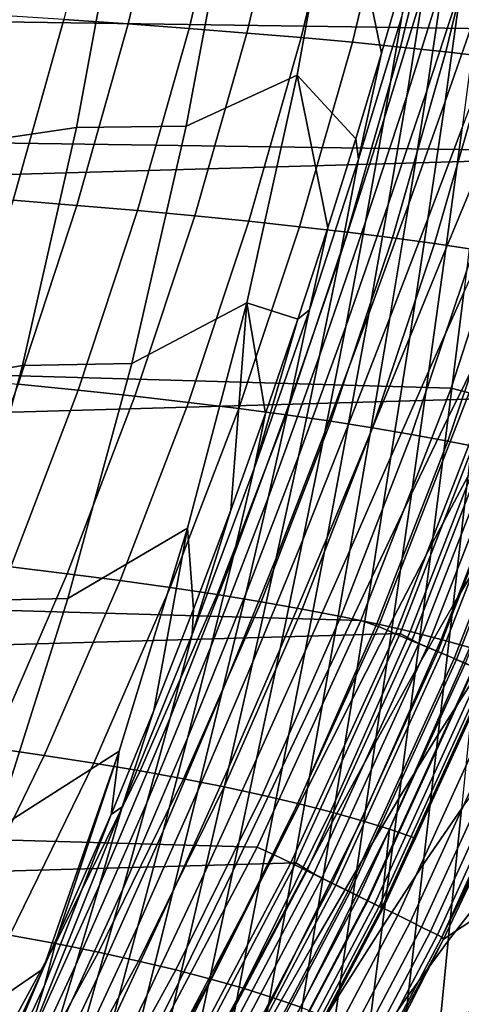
# Model space of a CAD drawing. Header units: metres. Extents: x -166 to 33, y -71 to 34.
# Tile 232 of 256: x 28.82 to 30.41, y -7.52 to -3.97. Entities that reach past the tile are written whole.
import ezdxf

# ---------------------------------------------------------------- set-up
doc = ezdxf.new("R2010")
doc.units = ezdxf.units.M
doc.layers.add('solid_12208131', color=7, linetype='CONTINUOUS')

msp = doc.modelspace()

# ---------------------------------------------------------------- linework, layer by layer
at = {"layer": 'solid_12208131'}
for points in [[(0.290573, -4.470582, 136.199997), (31.03216, -3.594096, 136.199997), (31.212185, -2.70363, 136.199997), (0.06018, -3.591479, 136.199997)], [(30.774506, -4.01032, 136.449997), (0.213965, -3.572897, 136.449997), (0.117929, -3.131644, 136.449997), (30.883003, -3.572325, 136.449997)], [(29.213499, -3.988567, 159.904129), (29.370043, -3.327683, 159.920792), (29.137293, -3.314281, 161.694214), (28.981981, -3.972506, 161.676132)], [(29.432739, -4.004811, 158.132675), (29.5905, -3.341239, 158.147964), (29.370043, -3.327683, 159.920792), (29.213499, -3.988567, 159.904129)], [(29.422348, -4.356629, 45.169918), (29.583382, -3.494369, 45.146896), (29.970623, -3.346088, 49.148979), (29.821489, -4.172413, 49.169231)], [(29.640053, -4.021254, 156.362), (29.799011, -3.354961, 156.3759), (29.5905, -3.341239, 158.147964), (29.432739, -4.004811, 158.132675)], [(29.835787, -4.037912, 154.592285), (29.995926, -3.368862, 154.604828), (29.799011, -3.354961, 156.3759), (29.640053, -4.021254, 156.362)], [(29.970623, -3.346088, 49.148979), (30.12546, -4.093637, 52.628113), (30.03227, -4.402665, 52.270771), (29.821489, -4.172413, 49.169231)], [(29.970623, -3.346088, 49.148979), (30.211758, -3.795532, 52.986755), (30.12546, -4.093637, 52.628113)], [(30.0203, -4.054801, 152.8237), (30.181608, -3.382955, 152.834915), (29.995926, -3.368862, 154.604828), (29.835787, -4.037912, 154.592285)], [(30.193956, -4.071936, 151.056412), (30.356415, -3.397254, 151.066299), (30.181608, -3.382955, 152.834915), (30.0203, -4.054801, 152.8237)], [(30.357117, -4.089332, 149.290573), (30.520712, -3.41177, 149.299164), (30.356415, -3.397254, 151.066299), (30.193956, -4.071936, 151.056412)], [(30.278025, -3.862657, 53.950039), (30.404896, -3.428222, 54.571449), (30.348627, -3.826575, 54.678173), (30.216066, -4.248252, 54.068748)], [(30.348627, -3.826575, 54.678173), (30.467173, -3.437056, 55.293251), (30.412457, -3.850704, 55.389832), (30.287985, -4.228953, 54.786564)], [(30.510141, -4.107004, 147.526337), (30.67486, -3.426518, 147.533661), (30.520712, -3.41177, 149.299164), (30.357117, -4.089332, 149.290573)], [(29.187241, -3.498125, 41.13443), (29.027449, -4.361535, 41.158489), (28.586512, -4.426228, 37.145504), (28.749479, -3.550089, 37.119671)], [(29.187241, -3.498125, 41.13443), (29.583382, -3.494369, 45.146896), (29.422348, -4.356629, 45.169918), (29.027449, -4.361535, 41.158489)], [(30.197826, -3.962179, 53.207817), (30.335115, -3.480989, 53.83437), (30.278025, -3.862657, 53.950039), (30.135284, -4.329639, 53.335484)], [(30.412457, -3.850704, 55.389832), (30.524391, -3.503909, 55.997211), (30.471926, -3.931415, 56.082722), (30.353861, -4.268402, 55.486813)], [(30.653692, -4.444589, 136.449997), (0.322451, -4.010863, 136.449997), (0.213965, -3.572897, 136.449997), (30.774506, -4.01032, 136.449997)], [(0.57061, -5.334953, 136.199997), (30.801682, -4.473136, 136.199997), (31.03216, -3.594096, 136.199997), (0.290573, -4.470582, 136.199997)], [(30.12546, -4.093637, 52.628113), (30.211758, -3.795532, 52.986755), (30.197826, -3.962179, 53.207817), (30.042236, -4.475296, 52.588577)], [(30.216066, -4.248252, 54.068748), (30.348627, -3.826575, 54.678173), (30.287985, -4.228953, 54.786564), (30.149738, -4.638151, 54.189301)], [(30.135284, -4.329639, 53.335484), (30.278025, -3.862657, 53.950039), (30.216066, -4.248252, 54.068748), (30.067938, -4.701248, 53.466465)], [(30.287985, -4.228953, 54.786564), (30.412457, -3.850704, 55.389832), (30.353861, -4.268402, 55.486813), (30.223421, -4.635715, 54.895432)], [(30.353861, -4.268402, 55.486813), (30.471926, -3.931415, 56.082722), (30.416092, -4.362816, 56.167667), (30.291824, -4.690367, 55.583206)], [(28.798891, -4.62298, 161.654617), (28.981981, -3.972506, 161.676132), (28.737841, -3.956614, 163.448486), (28.556229, -4.60449, 163.425293)], [(30.042236, -4.475296, 52.588577), (30.197826, -3.962179, 53.207817), (30.135284, -4.329639, 53.335484), (29.974611, -4.827405, 52.728428)], [(29.028954, -4.641665, 159.884277), (29.213499, -3.988567, 159.904129), (28.981981, -3.972506, 161.676132), (28.798891, -4.62298, 161.654617)], [(29.246759, -4.660564, 158.114487), (29.432739, -4.004811, 158.132675), (29.213499, -3.988567, 159.904129), (29.028954, -4.641665, 159.884277)], [(29.452658, -4.679695, 156.345444), (29.640053, -4.021254, 156.362), (29.432739, -4.004811, 158.132675), (29.246759, -4.660564, 158.114487)], [(30.37579, -5.300132, 136.449997), (0.443236, -4.445048, 136.449997), (0.322451, -4.010863, 136.449997), (30.653692, -4.444589, 136.449997)], [(29.646996, -4.699076, 154.577347), (29.835787, -4.037912, 154.592285), (29.640053, -4.021254, 156.362), (29.452658, -4.679695, 156.345444)], [(29.830133, -4.718724, 152.810349), (30.0203, -4.054801, 152.8237), (29.835787, -4.037912, 154.592285), (29.646996, -4.699076, 154.577347)], [(30.00243, -4.738659, 151.044632), (30.193956, -4.071936, 151.056412), (30.0203, -4.054801, 152.8237), (29.830133, -4.718724, 152.810349)], [(30.164249, -4.758898, 149.280334), (30.357117, -4.089332, 149.290573), (30.193956, -4.071936, 151.056412), (30.00243, -4.738659, 151.044632)], [(30.416092, -4.362816, 56.167667), (30.529169, -4.065119, 56.755299), (30.476776, -4.508459, 56.828171), (30.357342, -4.798143, 56.251408)], [(30.03227, -4.402665, 52.270771), (30.12546, -4.093637, 52.628113), (30.042236, -4.475296, 52.588577)], [(30.315948, -4.779459, 147.517624), (30.510141, -4.107004, 147.526337), (30.357117, -4.089332, 149.290573), (30.164249, -4.758898, 149.280334)], [(30.45789, -4.800361, 145.756668), (30.653393, -4.124969, 145.763885), (30.510141, -4.107004, 147.526337), (30.315948, -4.779459, 147.517624)], [(29.226337, -5.211446, 45.197937), (29.422348, -4.356629, 45.169918), (29.821489, -4.172413, 49.169231), (29.63994, -4.99209, 49.193882)], [(29.821489, -4.172413, 49.169231), (29.931768, -4.722178, 51.915009), (29.823534, -5.051757, 51.56115), (29.63994, -4.99209, 49.193882)], [(29.821489, -4.172413, 49.169231), (30.03227, -4.402665, 52.270771), (29.931768, -4.722178, 51.915009)], [(30.067938, -4.701248, 53.466465), (30.216066, -4.248252, 54.068748), (30.149738, -4.638151, 54.189301), (29.996284, -5.077448, 53.599464)], [(30.149738, -4.638151, 54.189301), (30.287985, -4.228953, 54.786564), (30.223421, -4.635715, 54.895432), (30.079487, -5.032782, 54.310406)], [(30.223421, -4.635715, 54.895432), (30.353861, -4.268402, 55.486813), (30.291824, -4.690367, 55.583206), (30.155376, -5.047131, 55.003693)], [(29.027449, -4.361535, 41.158489), (29.422348, -4.356629, 45.169918), (29.226337, -5.211446, 45.197937), (28.832941, -5.217609, 41.187782)], [(29.974611, -4.827405, 52.728428), (30.135284, -4.329639, 53.335484), (30.067938, -4.701248, 53.466465), (29.902309, -5.183893, 52.871853)], [(29.027449, -4.361535, 41.158489), (28.832941, -5.217609, 41.187782), (28.388142, -5.29483, 37.176949), (28.586512, -4.426228, 37.145504)], [(30.291824, -4.690367, 55.583206), (30.416092, -4.362816, 56.167667), (30.357342, -4.798143, 56.251408), (30.226816, -5.116646, 55.678307)], [(29.931768, -4.722178, 51.915009), (30.03227, -4.402665, 52.270771), (30.042236, -4.475296, 52.588577), (29.86611, -5.018363, 51.977291)], [(30.050367, -6.136236, 136.449997), (0.721051, -5.300353, 136.449997), (0.443236, -4.445048, 136.449997), (30.37579, -5.300132, 136.449997)], [(30.719809, -4.457277, 136.454514), (30.441139, -5.316383, 136.454514), (30.37579, -5.300132, 136.449997), (30.653692, -4.444589, 136.449997)], [(0.899233, -6.181189, 136.199997), (30.521599, -5.337344, 136.199997), (30.801682, -4.473136, 136.199997), (0.57061, -5.334953, 136.199997)], [(29.86611, -5.018363, 51.977291), (30.042236, -4.475296, 52.588577), (29.974611, -4.827405, 52.728428), (29.793903, -5.354081, 52.129395)], [(30.357342, -4.798143, 56.251408), (30.476776, -4.508459, 56.828171), (30.422024, -4.955228, 56.899647), (30.296185, -5.237263, 56.333614)], [(28.816633, -5.285662, 159.861465), (29.028954, -4.641665, 159.884277), (28.798891, -4.62298, 161.654617), (28.588245, -5.264391, 161.629883)], [(29.032789, -5.307177, 158.093582), (29.246759, -4.660564, 158.114487), (29.028954, -4.641665, 159.884277), (28.816633, -5.285662, 159.861465)], [(29.996284, -5.077448, 53.599464), (30.149738, -4.638151, 54.189301), (30.079487, -5.032782, 54.310406), (29.920755, -5.458738, 53.733089)], [(30.079487, -5.032782, 54.310406), (30.223421, -4.635715, 54.895432), (30.155376, -5.047131, 55.003693), (30.005754, -5.432465, 54.430889)], [(29.237061, -5.328956, 156.326416), (29.452658, -4.679695, 156.345444), (29.246759, -4.660564, 158.114487), (29.032789, -5.307177, 158.093582)], [(29.429796, -5.351019, 154.560165), (29.646996, -4.699076, 154.577347), (29.452658, -4.679695, 156.345444), (29.237061, -5.328956, 156.326416)], [(29.611351, -5.373387, 152.795013), (29.830133, -4.718724, 152.810349), (29.646996, -4.699076, 154.577347), (29.429796, -5.351019, 154.560165)], [(29.902309, -5.183893, 52.871853), (30.067938, -4.701248, 53.466465), (29.996284, -5.077448, 53.599464), (29.825811, -5.545269, 53.017475)], [(30.155376, -5.047131, 55.003693), (30.291824, -4.690367, 55.583206), (30.226816, -5.116646, 55.678307), (30.084337, -5.463263, 55.110573)], [(30.422024, -4.955228, 56.899647), (30.537632, -4.70176, 57.468185), (30.487394, -5.158274, 57.527767), (30.365337, -5.405418, 56.969208)], [(29.782085, -5.396081, 151.031097), (30.00243, -4.738659, 151.044632), (29.830133, -4.718724, 152.810349), (29.611351, -5.373387, 152.795013)], [(29.942362, -5.419121, 149.268585), (30.164249, -4.758898, 149.280334), (30.00243, -4.738659, 151.044632), (29.782085, -5.396081, 151.031097)], [(29.823534, -5.051757, 51.56115), (29.931768, -4.722178, 51.915009), (29.86611, -5.018363, 51.977291)], [(30.092537, -5.442528, 147.507614), (30.315948, -4.779459, 147.517624), (30.164249, -4.758898, 149.280334), (29.942362, -5.419121, 149.268585)], [(30.232973, -5.466321, 145.748367), (30.45789, -4.800361, 145.756668), (30.315948, -4.779459, 147.517624), (30.092537, -5.442528, 147.507614)], [(30.226816, -5.116646, 55.678307), (30.357342, -4.798143, 56.251408), (30.296185, -5.237263, 56.333614), (30.15938, -5.547094, 55.771736)], [(30.364025, -5.490522, 143.990891), (30.590429, -4.82162, 143.997498), (30.45789, -4.800361, 145.756668), (30.232973, -5.466321, 145.748367)], [(29.793903, -5.354081, 52.129395), (29.974611, -4.827405, 52.728428), (29.902309, -5.183893, 52.871853), (29.717203, -5.694418, 52.285332)], [(30.486046, -5.515152, 142.235138), (30.713923, -4.843256, 142.240097), (30.590429, -4.82162, 143.997498), (30.364025, -5.490522, 143.990891)], [(30.296185, -5.237263, 56.333614), (30.422024, -4.955228, 56.899647), (30.365337, -5.405418, 56.969208), (30.233068, -5.680176, 56.413708)], [(28.99564, -6.057341, 45.230915), (29.226337, -5.211446, 45.197937), (29.63994, -4.99209, 49.193882), (29.426235, -5.803797, 49.2229)], [(29.63994, -4.99209, 49.193882), (29.582193, -5.739265, 50.860233), (29.448347, -6.095904, 50.513538), (29.426235, -5.803797, 49.2229)], [(29.63994, -4.99209, 49.193882), (29.707155, -5.390907, 51.209442), (29.582193, -5.739265, 50.860233)], [(29.63994, -4.99209, 49.193882), (29.823534, -5.051757, 51.56115), (29.707155, -5.390907, 51.209442)], [(29.667212, -5.589405, 51.374599), (29.86611, -5.018363, 51.977291), (29.793903, -5.354081, 52.129395), (29.591059, -5.907794, 51.53891)], [(29.823534, -5.051757, 51.56115), (29.86611, -5.018363, 51.977291), (29.667212, -5.589405, 51.374599)], [(29.920755, -5.458738, 53.733089), (30.079487, -5.032782, 54.310406), (30.005754, -5.432465, 54.430889), (29.841782, -5.845497, 53.866081)], [(29.707155, -5.390907, 51.209442), (29.823534, -5.051757, 51.56115), (29.667212, -5.589405, 51.374599)], [(30.005754, -5.432465, 54.430889), (30.155376, -5.047131, 55.003693), (30.084337, -5.463263, 55.110573), (29.929037, -5.837286, 54.549904)], [(29.825811, -5.545269, 53.017475), (29.996284, -5.077448, 53.599464), (29.920755, -5.458738, 53.733089), (29.745525, -5.912108, 53.163799)], [(30.084337, -5.463263, 55.110573), (30.226816, -5.116646, 55.678307), (30.15938, -5.547094, 55.771736), (30.010874, -5.883951, 55.215645)], [(30.365337, -5.405418, 56.969208), (30.487394, -5.158274, 57.527767), (30.435593, -5.617941, 57.584911), (30.307055, -5.859158, 57.036034)], [(29.717203, -5.694418, 52.285332), (29.902309, -5.183893, 52.871853), (29.825811, -5.545269, 53.017475), (29.636459, -6.039953, 52.443638)], [(28.832941, -5.217609, 41.187782), (28.604004, -6.064889, 41.222256), (28.154663, -6.154396, 37.213959), (28.388142, -5.29483, 37.176949)], [(28.832941, -5.217609, 41.187782), (29.226337, -5.211446, 45.197937), (28.99564, -6.057341, 45.230915), (28.604004, -6.064889, 41.222256)], [(30.15938, -5.547094, 55.771736), (30.296185, -5.237263, 56.333614), (30.233068, -5.680176, 56.413708), (30.089985, -5.981719, 55.862846)], [(29.677811, -6.951823, 136.449997), (1.046403, -6.136241, 136.449997), (0.721051, -5.300353, 136.449997), (30.050367, -6.136236, 136.449997)], [(28.79108, -5.943331, 158.069992), (29.032789, -5.307177, 158.093582), (28.816633, -5.285662, 159.861465), (28.576786, -5.919245, 159.835739)], [(28.993515, -5.967712, 156.304947), (29.237061, -5.328956, 156.326416), (29.032789, -5.307177, 158.093582), (28.79108, -5.943331, 158.069992)], [(30.441139, -5.316383, 136.454514), (30.113888, -6.158094, 136.454514), (30.050367, -6.136236, 136.449997), (30.37579, -5.300132, 136.449997)], [(30.113888, -6.158094, 136.454514), (30.441139, -5.316383, 136.454514), (30.503803, -5.338751, 136.46817), (30.175175, -6.184005, 136.46817)], [(1.275384, -7.006285, 136.199997), (30.192905, -6.183378, 136.199997), (30.521599, -5.337344, 136.199997), (0.899233, -6.181189, 136.199997)], [(29.184441, -5.992412, 154.540802), (29.429796, -5.351019, 154.560165), (29.237061, -5.328956, 156.326416), (28.993515, -5.967712, 156.304947)], [(29.36421, -6.017453, 152.77771), (29.611351, -5.373387, 152.795013), (29.429796, -5.351019, 154.560165), (29.184441, -5.992412, 154.540802)], [(30.175175, -6.184005, 136.46817), (30.503803, -5.338751, 136.46817), (30.564144, -5.360291, 136.490723), (30.234192, -6.208956, 136.490723)], [(30.25996, -6.218982, 136.195221), (30.590618, -5.368935, 136.195221), (30.521599, -5.337344, 136.199997), (30.192905, -6.183378, 136.199997)], [(29.533182, -6.042859, 151.015823), (29.782085, -5.396081, 151.031097), (29.611351, -5.373387, 152.795013), (29.36421, -6.017453, 152.77771)], [(29.591059, -5.907794, 51.53891), (29.793903, -5.354081, 52.129395), (29.717203, -5.694418, 52.285332), (29.510637, -6.231054, 51.707314)], [(30.234192, -6.208956, 136.490723), (30.564144, -5.360291, 136.490723), (30.621052, -5.380605, 136.521744), (30.28985, -6.232486, 136.521744)], [(30.328562, -6.248004, 136.180923), (30.660765, -5.393986, 136.180923), (30.590618, -5.368935, 136.195221), (30.25996, -6.218982, 136.195221)], [(30.28985, -6.232486, 136.521744), (30.621052, -5.380605, 136.521744), (30.673471, -5.399317, 136.560669), (30.34112, -6.254162, 136.560669)], [(29.582193, -5.739265, 50.860233), (29.707155, -5.390907, 51.209442), (29.667212, -5.589405, 51.374599), (29.443304, -6.186445, 50.781143)], [(29.691717, -6.068651, 149.25531), (29.942362, -5.419121, 149.268585), (29.782085, -5.396081, 151.031097), (29.533182, -6.042859, 151.015823)], [(29.840174, -6.094854, 147.496323), (30.092537, -5.442528, 147.507614), (29.942362, -5.419121, 149.268585), (29.691717, -6.068651, 149.25531)], [(30.233068, -5.680176, 56.413708), (30.365337, -5.405418, 56.969208), (30.307055, -5.859158, 57.036034), (30.168346, -6.127052, 56.490776)], [(30.394955, -6.276091, 136.157333), (30.728649, -5.41823, 136.157333), (30.660765, -5.393986, 136.180923), (30.328562, -6.248004, 136.180923)], [(30.34112, -6.254162, 136.560669), (30.673471, -5.399317, 136.560669), (30.72044, -5.416083, 136.606796), (30.387056, -6.273583, 136.606796)], [(30.435593, -5.617941, 57.584911), (30.554436, -5.404292, 58.135891), (30.507889, -5.871681, 58.181602), (30.382639, -6.080657, 57.639362)], [(30.387056, -6.273583, 136.606796), (30.72044, -5.416083, 136.606796), (30.761089, -5.430593, 136.659241), (30.426813, -6.290391, 136.659241)], [(30.458076, -6.302794, 136.124847), (30.793192, -5.441279, 136.124847), (30.728649, -5.41823, 136.157333), (30.394955, -6.276091, 136.157333)], [(29.841782, -5.845497, 53.866081), (30.005754, -5.432465, 54.430889), (29.929037, -5.837286, 54.549904), (29.759865, -6.237828, 53.99752)], [(29.97891, -6.12149, 145.738998), (30.232973, -5.466321, 145.748367), (30.092537, -5.442528, 147.507614), (29.840174, -6.094854, 147.496323)], [(29.745525, -5.912108, 53.163799), (29.920755, -5.458738, 53.733089), (29.841782, -5.845497, 53.866081), (29.661861, -6.284844, 53.309479)], [(29.929037, -5.837286, 54.549904), (30.084337, -5.463263, 55.110573), (30.010874, -5.883951, 55.215645), (29.849934, -6.247064, 54.666981)], [(30.108282, -6.148583, 143.983429), (30.364025, -5.490522, 143.990891), (30.232973, -5.466321, 145.748367), (29.97891, -6.12149, 145.738998)], [(30.22864, -6.176155, 142.229538), (30.486046, -5.515152, 142.235138), (30.364025, -5.490522, 143.990891), (30.108282, -6.148583, 143.983429)], [(30.340338, -6.204229, 140.477264), (30.599388, -5.54023, 140.481033), (30.486046, -5.515152, 142.235138), (30.22864, -6.176155, 142.229538)], [(29.636459, -6.039953, 52.443638), (29.825811, -5.545269, 53.017475), (29.745525, -5.912108, 53.163799), (29.552046, -6.391335, 52.602722)], [(30.010874, -5.883951, 55.215645), (30.15938, -5.547094, 55.771736), (30.089985, -5.981719, 55.862846), (29.935478, -6.309215, 55.318199)], [(30.443726, -6.232828, 138.726562), (30.704403, -5.565778, 138.728531), (30.599388, -5.54023, 140.481033), (30.340338, -6.204229, 140.477264)], [(29.443304, -6.186445, 50.781143), (29.667212, -5.589405, 51.374599), (29.591059, -5.907794, 51.53891), (29.363968, -6.486669, 50.957508)], [(30.307055, -5.859158, 57.036034), (30.435593, -5.617941, 57.584911), (30.382639, -6.080657, 57.639362), (30.247623, -6.316331, 57.099842)], [(29.510637, -6.231054, 51.707314), (29.717203, -5.694418, 52.285332), (29.636459, -6.039953, 52.443638), (29.426363, -6.559836, 51.87825)], [(30.089985, -5.981719, 55.862846), (30.233068, -5.680176, 56.413708), (30.168346, -6.127052, 56.490776), (30.018988, -6.420733, 55.950645)], [(29.448347, -6.095904, 50.513538), (29.582193, -5.739265, 50.860233), (29.443304, -6.186445, 50.781143)], [(28.730549, -6.892831, 45.26881), (28.99564, -6.057341, 45.230915), (29.426235, -5.803797, 49.2229), (29.180635, -6.606212, 49.256252)], [(29.426235, -5.803797, 49.2229), (29.305405, -6.459738, 50.16946), (29.151779, -6.83486, 49.830154), (29.180635, -6.606212, 49.256252)], [(29.426235, -5.803797, 49.2229), (29.448347, -6.095904, 50.513538), (29.305405, -6.459738, 50.16946)], [(29.661861, -6.284844, 53.309479), (29.841782, -5.845497, 53.866081), (29.759865, -6.237828, 53.99752), (29.575321, -6.663603, 53.453526)], [(29.759865, -6.237828, 53.99752), (29.929037, -5.837286, 54.549904), (29.849934, -6.247064, 54.666981), (29.675621, -6.635535, 54.126888)], [(29.849934, -6.247064, 54.666981), (30.010874, -5.883951, 55.215645), (29.935478, -6.309215, 55.318199), (29.768942, -6.661833, 54.781338)], [(30.168346, -6.127052, 56.490776), (30.307055, -5.859158, 57.036034), (30.247623, -6.316331, 57.099842), (30.102495, -6.577756, 56.564491)], [(30.382639, -6.080657, 57.639362), (30.507889, -5.871681, 58.181602), (30.4606, -6.34163, 58.224812), (30.328968, -6.546285, 57.69096)], [(29.363968, -6.486669, 50.957508), (29.591059, -5.907794, 51.53891), (29.510637, -6.231054, 51.707314), (29.280634, -6.792033, 51.138214)], [(29.552046, -6.391335, 52.602722), (29.745525, -5.912108, 53.163799), (29.661861, -6.284844, 53.309479), (29.464348, -6.749059, 52.761154)], [(28.72237, -6.594679, 156.281097), (28.993515, -5.967712, 156.304947), (28.79108, -5.943331, 158.069992), (28.521975, -6.567746, 158.043793)], [(28.91128, -6.621964, 154.519287), (29.184441, -5.992412, 154.540802), (28.993515, -5.967712, 156.304947), (28.72237, -6.594679, 156.281097)], [(29.935478, -6.309215, 55.318199), (30.089985, -5.981719, 55.862846), (30.018988, -6.420733, 55.950645), (29.858505, -6.739313, 55.417152)], [(29.089064, -6.649625, 152.758484), (29.36421, -6.017453, 152.77771), (29.184441, -5.992412, 154.540802), (28.91128, -6.621964, 154.519287)], [(29.256077, -6.677689, 150.998856), (29.533182, -6.042859, 151.015823), (29.36421, -6.017453, 152.77771), (29.089064, -6.649625, 152.758484)], [(28.604004, -6.064889, 41.222256), (28.99564, -6.057341, 45.230915), (28.730549, -6.892831, 45.26881), (28.340925, -6.901916, 41.261871)], [(29.412676, -6.706181, 149.24057), (29.691717, -6.068651, 149.25531), (29.533182, -6.042859, 151.015823), (29.256077, -6.677689, 150.998856)], [(29.426363, -6.559836, 51.87825), (29.636459, -6.039953, 52.443638), (29.552046, -6.391335, 52.602722), (29.338566, -6.894864, 52.050045)], [(29.305405, -6.459738, 50.16946), (29.448347, -6.095904, 50.513538), (29.443304, -6.186445, 50.781143), (29.192156, -6.807507, 50.197556)], [(29.559219, -6.735126, 147.483765), (29.840174, -6.094854, 147.496323), (29.691717, -6.068651, 149.25531), (29.412676, -6.706181, 149.24057)], [(29.696066, -6.764549, 145.728592), (29.97891, -6.12149, 145.738998), (29.840174, -6.094854, 147.496323), (29.559219, -6.735126, 147.483765)], [(30.247623, -6.316331, 57.099842), (30.382639, -6.080657, 57.639362), (30.328968, -6.546285, 57.69096), (30.187519, -6.77678, 57.160431)], [(29.823568, -6.794476, 143.975128), (30.108282, -6.148583, 143.983429), (29.97891, -6.12149, 145.738998), (29.696066, -6.764549, 145.728592)], [(30.018988, -6.420733, 55.950645), (30.168346, -6.127052, 56.490776), (30.102495, -6.577756, 56.564491), (29.946901, -6.863987, 56.034756)], [(29.25868, -7.745795, 136.449997), (1.418947, -6.95174, 136.449997), (1.046403, -6.136241, 136.449997), (29.677811, -6.951823, 136.449997)], [(30.113888, -6.158094, 136.454514), (29.7388, -6.979676, 136.454514), (29.677811, -6.951823, 136.449997), (30.050367, -6.136236, 136.449997)], [(29.7388, -6.979676, 136.454514), (30.113888, -6.158094, 136.454514), (30.175175, -6.184005, 136.46817), (29.798517, -7.009037, 136.46817)], [(29.942078, -6.824932, 142.223312), (30.22864, -6.176155, 142.229538), (30.108282, -6.148583, 143.983429), (29.823568, -6.794476, 143.975128)], [(1.698042, -7.808147, 136.199997), (29.816605, -7.008286, 136.199997), (30.192905, -6.183378, 136.199997), (1.275384, -7.006285, 136.199997)], [(29.192156, -6.807507, 50.197556), (29.443304, -6.186445, 50.781143), (29.363968, -6.486669, 50.957508), (29.110533, -7.088832, 50.385719)], [(29.798517, -7.009037, 136.46817), (30.175175, -6.184005, 136.46817), (30.234192, -6.208956, 136.490723), (29.85602, -7.037311, 136.490723)], [(29.881014, -7.048676, 136.195221), (30.25996, -6.218982, 136.195221), (30.192905, -6.183378, 136.199997), (29.816605, -7.008286, 136.199997)], [(30.051945, -6.855943, 140.473083), (30.340338, -6.204229, 140.477264), (30.22864, -6.176155, 142.229538), (29.942078, -6.824932, 142.223312)], [(29.280634, -6.792033, 51.138214), (29.510637, -6.231054, 51.707314), (29.426363, -6.559836, 51.87825), (29.193663, -7.103255, 51.321617)], [(29.575321, -6.663603, 53.453526), (29.759865, -6.237828, 53.99752), (29.675621, -6.635535, 54.126888), (29.48654, -7.04817, 53.595367)], [(29.85602, -7.037311, 136.490723), (30.234192, -6.208956, 136.490723), (30.28985, -6.232486, 136.521744), (29.910252, -7.063975, 136.521744)], [(29.947857, -7.081564, 136.180923), (30.328562, -6.248004, 136.180923), (30.25996, -6.218982, 136.195221), (29.881014, -7.048676, 136.195221)], [(29.910252, -7.063975, 136.521744), (30.28985, -6.232486, 136.521744), (30.34112, -6.254162, 136.560669), (29.960207, -7.088538, 136.560669)], [(30.153522, -6.887533, 138.724396), (30.443726, -6.232828, 138.726562), (30.340338, -6.204229, 140.477264), (30.051945, -6.855943, 140.473083)], [(30.153522, -6.887533, 138.724396), (30.247187, -6.919669, 136.977173), (30.50946, -6.332639, 136.977356), (30.443726, -6.232828, 138.726562)], [(29.675621, -6.635535, 54.126888), (29.849934, -6.247064, 54.666981), (29.768942, -6.661833, 54.781338), (29.589563, -7.038663, 54.253342)], [(30.012545, -7.113392, 136.157333), (30.394955, -6.276091, 136.157333), (30.328562, -6.248004, 136.180923), (29.947857, -7.081564, 136.180923)], [(29.960207, -7.088538, 136.560669), (30.34112, -6.254162, 136.560669), (30.387056, -6.273583, 136.606796), (30.004967, -7.110545, 136.606796)], [(30.004967, -7.110545, 136.606796), (30.387056, -6.273583, 136.606796), (30.426813, -6.290391, 136.659241), (30.043703, -7.129591, 136.659241)], [(29.464348, -6.749059, 52.761154), (29.661861, -6.284844, 53.309479), (29.575321, -6.663603, 53.453526), (29.373856, -7.113271, 52.917873)], [(29.768942, -6.661833, 54.781338), (29.935478, -6.309215, 55.318199), (29.858505, -6.739313, 55.417152), (29.686417, -7.081899, 54.891808)], [(30.074045, -7.143652, 136.124847), (30.458076, -6.302794, 136.124847), (30.394955, -6.276091, 136.157333), (30.012545, -7.113392, 136.157333)], [(30.043703, -7.129591, 136.659241), (30.426813, -6.290391, 136.659241), (30.459654, -6.304276, 136.717056), (30.075701, -7.145324, 136.717056)], [(30.131378, -7.171862, 136.083969), (30.51692, -6.327687, 136.083969), (30.458076, -6.302794, 136.124847), (30.074045, -7.143652, 136.124847)], [(30.075701, -7.145324, 136.717056), (30.459654, -6.304276, 136.717056), (30.484974, -6.314981, 136.779175), (30.100372, -7.157454, 136.779175)], [(30.102495, -6.577756, 56.564491), (30.247623, -6.316331, 57.099842), (30.187519, -6.77678, 57.160431), (30.036028, -7.032111, 56.634621)], [(30.100372, -7.157454, 136.779175), (30.484974, -6.314981, 136.779175), (30.502306, -6.322308, 136.844452), (30.11726, -7.165757, 136.844452)], [(30.11726, -7.165757, 136.844452), (30.502306, -6.322308, 136.844452), (30.51133, -6.326123, 136.911667), (30.126053, -7.17008, 136.911667)], [(30.126053, -7.17008, 136.911667), (30.51133, -6.326123, 136.911667), (30.247187, -6.919669, 136.977173)], [(30.183624, -7.197568, 136.03537), (30.570543, -6.350372, 136.03537), (30.51692, -6.327687, 136.083969), (30.131378, -7.171862, 136.083969)], [(30.51133, -6.326123, 136.911667), (30.50946, -6.332639, 136.977356), (30.247187, -6.919669, 136.977173)], [(30.328968, -6.546285, 57.69096), (30.4606, -6.34163, 58.224812), (30.412962, -6.814046, 58.26532), (30.275009, -7.014719, 57.739468)], [(30.229952, -7.220362, 135.979797), (30.61809, -6.370486, 135.979797), (30.570543, -6.350372, 136.03537), (30.183624, -7.197568, 136.03537)], [(30.269617, -7.239879, 135.918152), (30.6588, -6.387708, 135.918152), (30.61809, -6.370486, 135.979797), (30.229952, -7.220362, 135.979797)], [(29.338566, -6.894864, 52.050045), (29.552046, -6.391335, 52.602722), (29.464348, -6.749059, 52.761154), (29.247591, -7.236692, 52.221172)], [(30.301987, -7.255806, 135.85144), (30.692022, -6.401763, 135.85144), (30.6588, -6.387708, 135.918152), (30.269617, -7.239879, 135.918152)], [(30.326546, -7.267889, 135.780701), (30.717228, -6.412427, 135.780701), (30.692022, -6.401763, 135.85144), (30.301987, -7.255806, 135.85144)], [(30.342899, -7.275937, 135.707077), (30.734013, -6.419528, 135.707077), (30.717228, -6.412427, 135.780701), (30.326546, -7.267889, 135.780701)], [(29.858505, -6.739313, 55.417152), (30.018988, -6.420733, 55.950645), (29.946901, -6.863987, 56.034756), (29.780495, -7.174075, 55.512081)], [(30.342899, -7.275937, 135.707077), (30.739923, -6.42837, 135.632736), (30.734013, -6.419528, 135.707077)], [(30.342899, -7.275937, 135.707077), (30.550476, -6.858632, 135.632751), (30.739923, -6.42837, 135.632736)], [(29.151779, -6.83486, 49.830154), (29.305405, -6.459738, 50.16946), (29.192156, -6.807507, 50.197556)], [(29.110533, -7.088832, 50.385719), (29.363968, -6.486669, 50.957508), (29.280634, -6.792033, 51.138214), (29.025211, -7.375584, 50.578453)], [(30.187519, -6.77678, 57.160431), (30.328968, -6.546285, 57.69096), (30.275009, -7.014719, 57.739468), (30.127205, -7.240381, 57.217533)], [(29.193663, -7.103255, 51.321617), (29.426363, -6.559836, 51.87825), (29.338566, -6.894864, 52.050045), (29.103333, -7.421138, 51.505947)], [(29.946901, -6.863987, 56.034756), (30.102495, -6.577756, 56.564491), (30.036028, -7.032111, 56.634621), (29.874273, -7.311275, 56.114906)], [(28.610985, -7.238517, 154.495651), (28.91128, -6.621964, 154.519287), (28.72237, -6.594679, 156.281097), (28.424286, -7.208704, 156.254913)], [(28.431356, -7.716439, 45.311581), (28.730549, -6.892831, 45.26881), (29.180635, -6.606212, 49.256252), (28.906639, -7.390349, 49.298065)], [(28.786587, -7.268742, 152.737366), (29.089064, -6.649625, 152.758484), (28.91128, -6.621964, 154.519287), (28.610985, -7.238517, 154.495651)], [(29.180635, -6.606212, 49.256252), (28.958149, -7.275893, 49.402687), (28.906639, -7.390349, 49.298065)], [(29.180635, -6.606212, 49.256252), (29.151779, -6.83486, 49.830154), (28.958149, -7.275893, 49.402687)], [(28.951447, -7.299406, 150.98024), (29.256077, -6.677689, 150.998856), (29.089064, -6.649625, 152.758484), (28.786587, -7.268742, 152.737366)], [(29.373856, -7.113271, 52.917873), (29.575321, -6.663603, 53.453526), (29.48654, -7.04817, 53.595367), (29.281221, -7.483735, 53.072258)], [(29.48654, -7.04817, 53.595367), (29.675621, -6.635535, 54.126888), (29.589563, -7.038663, 54.253342), (29.396029, -7.438603, 53.7341)], [(29.589563, -7.038663, 54.253342), (29.768942, -6.661833, 54.781338), (29.686417, -7.081899, 54.891808), (29.502028, -7.447569, 54.375618)], [(30.412962, -6.814046, 58.26532), (30.541164, -6.639419, 58.793774), (30.499611, -7.117122, 58.824314), (30.365322, -7.288896, 58.302773)], [(29.105921, -7.330538, 149.224396), (29.412676, -6.706181, 149.24057), (29.256077, -6.677689, 150.998856), (28.951447, -7.299406, 150.98024)], [(29.250364, -7.362164, 147.469986), (29.559219, -6.735126, 147.483765), (29.412676, -6.706181, 149.24057), (29.105921, -7.330538, 149.224396)], [(29.247591, -7.236692, 52.221172), (29.464348, -6.749059, 52.761154), (29.373856, -7.113271, 52.917873), (29.153915, -7.585487, 52.390511)], [(29.385134, -7.394313, 145.717178), (29.696066, -6.764549, 145.728592), (29.559219, -6.735126, 147.483765), (29.250364, -7.362164, 147.469986)], [(29.510584, -7.427012, 143.966034), (29.823568, -6.794476, 143.975128), (29.696066, -6.764549, 145.728592), (29.385134, -7.394313, 145.717178)], [(29.686417, -7.081899, 54.891808), (29.858505, -6.739313, 55.417152), (29.780495, -7.174075, 55.512081), (29.602922, -7.507073, 54.997921)], [(29.025211, -7.375584, 50.578453), (29.280634, -6.792033, 51.138214), (29.193663, -7.103255, 51.321617), (28.936497, -7.668548, 50.774033)], [(29.627064, -7.46029, 142.216492), (29.942078, -6.824932, 142.223312), (29.823568, -6.794476, 143.975128), (29.510584, -7.427012, 143.966034)], [(30.036028, -7.032111, 56.634621), (30.187519, -6.77678, 57.160431), (30.127205, -7.240381, 57.217533), (29.969446, -7.489974, 56.700855)], [(29.192156, -6.807507, 50.197556), (29.110533, -7.088832, 50.385719), (28.82865, -7.712405, 49.824062)], [(29.151779, -6.83486, 49.830154), (29.192156, -6.807507, 50.197556), (28.82865, -7.712405, 49.824062), (28.911531, -7.450608, 49.624477)], [(28.958149, -7.275893, 49.402687), (29.151779, -6.83486, 49.830154), (28.911531, -7.450608, 49.624477)], [(29.734922, -7.494173, 140.468506), (30.051945, -6.855943, 140.473083), (29.942078, -6.824932, 142.223312), (29.627064, -7.46029, 142.216492)], [(30.275009, -7.014719, 57.739468), (30.412962, -6.814046, 58.26532), (30.365322, -7.288896, 58.302773), (30.221142, -7.485928, 57.78447)], [(29.780495, -7.174075, 55.512081), (29.946901, -6.863987, 56.034756), (29.874273, -7.311275, 56.114906), (29.702028, -7.613271, 55.602684)], [(29.834509, -7.528689, 138.722015), (30.153522, -6.887533, 138.724396), (30.051945, -6.855943, 140.473083), (29.734922, -7.494173, 140.468506)], [(30.342899, -7.275937, 135.707077), (30.348682, -7.28345, 135.632751), (30.550476, -6.858632, 135.632751)], [(30.677675, -7.065948, 131.609192), (30.550476, -6.858632, 135.632751), (30.348682, -7.28345, 135.632751)], [(29.103333, -7.421138, 51.505947), (29.338566, -6.894864, 52.050045), (29.247591, -7.236692, 52.221172), (29.009941, -7.746294, 51.689606)], [(29.834509, -7.528689, 138.722015), (29.926268, -7.563689, 136.976959), (30.12417, -7.17508, 136.977081), (30.153522, -6.887533, 138.724396)], [(30.12417, -7.17508, 136.977081), (30.247187, -6.919669, 136.977173), (30.153522, -6.887533, 138.724396)], [(30.126053, -7.17008, 136.911667), (30.247187, -6.919669, 136.977173), (30.12417, -7.17508, 136.977081)], [(28.794245, -8.515811, 136.449997), (1.83813, -7.745797, 136.449997), (1.418947, -6.95174, 136.449997), (29.25868, -7.745795, 136.449997)], [(29.7388, -6.979676, 136.454514), (29.317173, -7.778518, 136.454514), (29.25868, -7.745795, 136.449997), (29.677811, -6.951823, 136.449997)], [(29.317173, -7.778518, 136.454514), (29.7388, -6.979676, 136.454514), (29.798517, -7.009037, 136.46817), (29.375126, -7.811228, 136.46817)], [(2.165964, -8.584951, 136.199997), (29.393778, -7.810048, 136.199997), (29.816605, -7.008286, 136.199997), (1.698042, -7.808147, 136.199997)], [(29.375126, -7.811228, 136.46817), (29.798517, -7.009037, 136.46817), (29.85602, -7.037311, 136.490723), (29.430931, -7.842726, 136.490723)], [(29.455036, -7.855369, 136.195221), (29.881014, -7.048676, 136.195221), (29.816605, -7.008286, 136.199997), (29.393778, -7.810048, 136.199997)], [(30.127205, -7.240381, 57.217533), (30.275009, -7.014719, 57.739468), (30.221142, -7.485928, 57.78447), (30.067089, -7.707107, 57.270679)], [(29.281221, -7.483735, 53.072258), (29.48654, -7.04817, 53.595367), (29.396029, -7.438603, 53.7341), (29.186953, -7.860523, 53.223339)], [(29.396029, -7.438603, 53.7341), (29.589563, -7.038663, 54.253342), (29.502028, -7.447569, 54.375618), (29.304104, -7.835309, 53.86837)], [(29.430931, -7.842726, 136.490723), (29.85602, -7.037311, 136.490723), (29.910252, -7.063975, 136.521744), (29.483561, -7.872431, 136.521744)], [(29.519903, -7.892006, 136.180923), (29.947857, -7.081564, 136.180923), (29.881014, -7.048676, 136.195221), (29.455036, -7.855369, 136.195221)], [(29.874273, -7.311275, 56.114906), (30.036028, -7.032111, 56.634621), (29.969446, -7.489974, 56.700855), (29.801636, -7.762441, 56.190758)], [(28.82865, -7.712405, 49.824062), (29.110533, -7.088832, 50.385719), (29.025211, -7.375584, 50.578453), (28.742395, -7.979934, 50.028435)], [(29.502028, -7.447569, 54.375618), (29.686417, -7.081899, 54.891808), (29.602922, -7.507073, 54.997921), (29.413599, -7.862041, 54.49321)], [(29.483561, -7.872431, 136.521744), (29.910252, -7.063975, 136.521744), (29.960207, -7.088538, 136.560669), (29.53204, -7.899795, 136.560669)], [(29.58268, -7.927463, 136.157333), (30.012545, -7.113392, 136.157333), (29.947857, -7.081564, 136.180923), (29.519903, -7.892006, 136.180923)], [(29.53204, -7.899795, 136.560669), (29.960207, -7.088538, 136.560669), (30.004967, -7.110545, 136.606796), (29.575478, -7.924312, 136.606796)], [(30.677675, -7.065948, 131.609192), (30.348682, -7.28345, 135.632751), (30.134676, -7.702623, 135.632767), (30.354769, -7.719986, 131.61261)], [(30.494661, -7.824343, 127.528214), (30.821894, -7.161463, 127.521851), (30.677675, -7.065948, 131.609192), (30.354769, -7.719986, 131.61261)], [(28.936497, -7.668548, 50.774033), (29.193663, -7.103255, 51.321617), (29.103333, -7.421138, 51.505947), (28.844595, -7.968601, 50.970619)], [(29.153915, -7.585487, 52.390511), (29.373856, -7.113271, 52.917873), (29.281221, -7.483735, 53.072258), (29.058203, -7.940993, 52.557392)], [(29.575478, -7.924312, 136.606796), (30.004967, -7.110545, 136.606796), (30.043703, -7.129591, 136.659241), (29.61307, -7.94553, 136.659241)], [(29.642365, -7.961173, 136.124847), (30.074045, -7.143652, 136.124847), (30.012545, -7.113392, 136.157333), (29.58268, -7.927463, 136.157333)], [(30.499611, -7.117122, 58.824314), (30.458294, -7.596865, 58.851925), (30.318024, -7.766118, 58.336811), (30.365322, -7.288896, 58.302773)], [(29.61307, -7.94553, 136.659241), (30.043703, -7.129591, 136.659241), (30.075701, -7.145324, 136.717056), (29.644123, -7.963058, 136.717056)], [(29.698002, -7.992598, 136.083969), (30.131378, -7.171862, 136.083969), (30.074045, -7.143652, 136.124847), (29.642365, -7.961173, 136.124847)], [(29.644123, -7.963058, 136.717056), (30.075701, -7.145324, 136.717056), (30.100372, -7.157454, 136.779175), (29.668066, -7.976572, 136.779175)], [(29.668066, -7.976572, 136.779175), (30.100372, -7.157454, 136.779175), (30.11726, -7.165757, 136.844452), (29.684454, -7.985822, 136.844452)], [(29.602922, -7.507073, 54.997921), (29.780495, -7.174075, 55.512081), (29.702028, -7.613271, 55.602684), (29.51907, -7.937094, 55.099339)], [(29.684454, -7.985822, 136.844452), (30.11726, -7.165757, 136.844452), (30.126053, -7.17008, 136.911667), (29.692987, -7.990638, 136.911667)], [(29.692987, -7.990638, 136.911667), (30.126053, -7.17008, 136.911667), (29.926268, -7.563689, 136.976959)], [(29.748705, -8.021235, 136.03537), (30.183624, -7.197568, 136.03537), (30.131378, -7.171862, 136.083969), (29.698002, -7.992598, 136.083969)], [(30.126053, -7.17008, 136.911667), (30.12417, -7.17508, 136.977081), (29.926268, -7.563689, 136.976959)], [(29.793661, -8.046627, 135.979797), (30.229952, -7.220362, 135.979797), (30.183624, -7.197568, 136.03537), (29.748705, -8.021235, 136.03537)], [(29.832155, -8.068368, 135.918167), (30.269617, -7.239879, 135.918152), (30.229952, -7.220362, 135.979797), (29.793661, -8.046627, 135.979797)], [(29.009941, -7.746294, 51.689606), (29.247591, -7.236692, 52.221172), (29.153915, -7.585487, 52.390511), (28.913944, -8.078911, 51.871403)], [(29.863569, -8.086111, 135.85144), (30.301987, -7.255806, 135.85144), (30.269617, -7.239879, 135.918152), (29.832155, -8.068368, 135.918167)], [(29.887402, -8.099573, 135.780701), (30.326546, -7.267889, 135.780701), (30.301987, -7.255806, 135.85144), (29.863569, -8.086111, 135.85144)], [(29.969446, -7.489974, 56.700855), (30.127205, -7.240381, 57.217533), (30.067089, -7.707107, 57.270679), (29.903185, -7.951323, 56.762672)], [(28.620039, -7.906871, 150.959991), (28.951447, -7.299406, 150.98024), (28.786587, -7.268742, 152.737366), (28.45752, -7.87367, 152.714432)], [(28.906639, -7.390349, 49.298065), (28.958149, -7.275893, 49.402687), (28.911531, -7.450608, 49.624477), (28.59939, -8.113403, 49.062279)], [(28.772203, -7.940578, 149.206802), (29.105921, -7.330538, 149.224396), (28.951447, -7.299406, 150.98024), (28.620039, -7.906871, 150.959991)], [(29.903273, -8.108537, 135.707077), (30.342899, -7.275937, 135.707077), (30.326546, -7.267889, 135.780701), (29.887402, -8.099573, 135.780701)], [(29.903273, -8.108537, 135.707077), (30.348682, -7.28345, 135.632751), (30.342899, -7.275937, 135.707077)], [(29.903273, -8.108537, 135.707077), (30.134676, -7.702623, 135.632767), (30.348682, -7.28345, 135.632751)], [(30.365322, -7.288896, 58.302773), (30.318024, -7.766118, 58.336811), (30.167736, -7.959849, 57.825569), (30.221142, -7.485928, 57.78447)], [(28.914364, -7.974822, 147.455017), (29.250364, -7.362164, 147.469986), (29.105921, -7.330538, 149.224396), (28.772203, -7.940578, 149.206802)], [(29.702028, -7.613271, 55.602684), (29.874273, -7.311275, 56.114906), (29.801636, -7.762441, 56.190758), (29.623672, -8.056724, 55.688572)], [(29.046879, -8.00963, 145.704773), (29.385134, -7.394313, 145.717178), (29.250364, -7.362164, 147.469986), (28.914364, -7.974822, 147.455017)], [(30.536448, -7.711325, 78.115265), (30.665054, -7.357931, 78.309906), (30.417101, -8.011756, 79.160324), (30.282969, -8.345714, 78.947464)], [(28.431356, -7.716439, 45.311581), (28.906639, -7.390349, 49.298065), (28.714863, -7.804404, 48.931286)], [(28.714863, -7.804404, 48.931286), (28.906639, -7.390349, 49.298065), (28.59939, -8.113403, 49.062279)], [(28.742395, -7.979934, 50.028435), (29.025211, -7.375584, 50.578453), (28.936497, -7.668548, 50.774033), (28.653004, -8.254045, 50.235806)], [(29.170097, -8.045034, 143.956146), (29.510584, -7.427012, 143.966034), (29.385134, -7.394313, 145.717178), (29.046879, -8.00963, 145.704773)], [(28.844595, -7.968601, 50.970619), (29.103333, -7.421138, 51.505947), (29.009941, -7.746294, 51.689606), (28.74975, -8.276417, 51.166523)], [(29.186953, -7.860523, 53.223339), (29.396029, -7.438603, 53.7341), (29.304104, -7.835309, 53.86837), (29.091335, -8.244097, 53.369682)], [(29.28437, -8.081063, 142.209076), (29.627064, -7.46029, 142.216492), (29.510584, -7.427012, 143.966034), (29.170097, -8.045034, 143.956146)], [(28.59939, -8.113403, 49.062279), (28.911531, -7.450608, 49.624477), (28.82865, -7.712405, 49.824062), (28.516359, -8.355184, 49.272842)], [(29.304104, -7.835309, 53.86837), (29.502028, -7.447569, 54.375618), (29.413599, -7.862041, 54.49321), (29.21137, -8.238057, 53.997631)], [(29.390045, -8.117748, 140.463531), (29.734922, -7.494173, 140.468506), (29.627064, -7.46029, 142.216492), (29.28437, -8.081063, 142.209076)], [(30.523489, -7.875877, 76.92334), (30.637161, -7.476579, 77.100189), (30.41254, -8.0783, 77.919495), (30.292706, -8.460741, 77.724602)], [(29.058203, -7.940993, 52.557392), (29.281221, -7.483735, 53.072258), (29.186953, -7.860523, 53.223339), (28.960955, -8.303295, 52.720779)], [(29.413599, -7.862041, 54.49321), (29.602922, -7.507073, 54.997921), (29.51907, -7.937094, 55.099339), (29.324921, -8.28179, 54.605732)], [(29.487471, -8.155119, 138.719437), (29.834509, -7.528689, 138.722015), (29.734922, -7.494173, 140.468506), (29.390045, -8.117748, 140.463531)], [(29.801636, -7.762441, 56.190758), (29.969446, -7.489974, 56.700855), (29.903185, -7.951323, 56.762672), (29.729448, -8.217463, 56.261719)], [(30.221142, -7.485928, 57.78447), (30.167736, -7.959849, 57.825569), (30.00757, -8.176896, 57.319412), (30.067089, -7.707107, 57.270679)]]:
    msp.add_3dface(points, dxfattribs=at)

doc.saveas('drawing.dxf')
